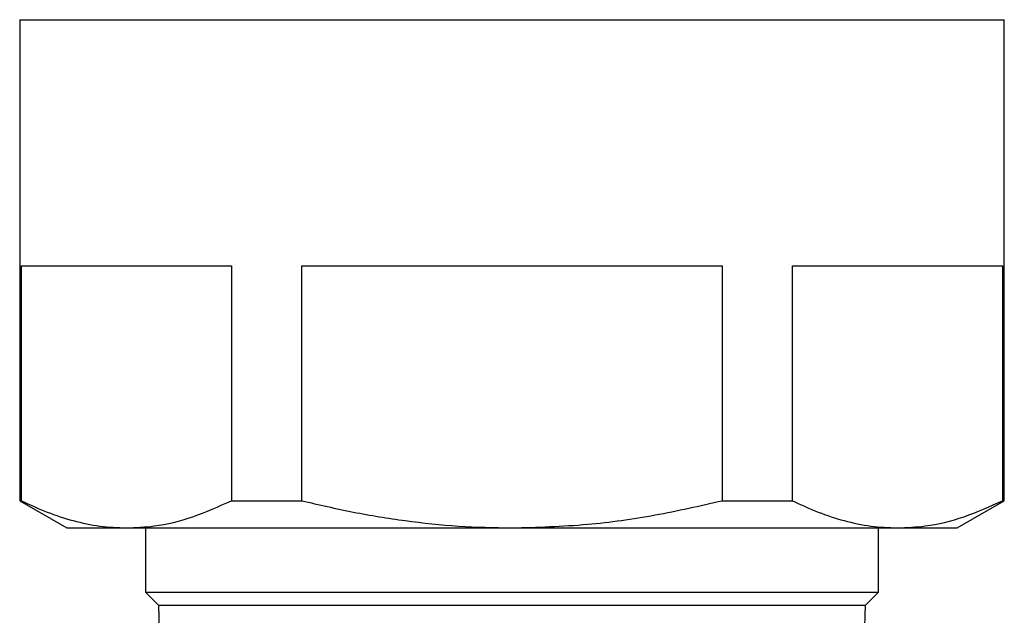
# Model space of a CAD drawing. Header units: millimetres. Extents: x 56 to 624, y -436 to 314.
# Tile 11 of 22: x 198 to 216, y 24 to 35. Entities that reach past the tile are written whole.
import ezdxf

# ---------------------------------------------------------------- set-up
doc = ezdxf.new("R2010")
doc.units = ezdxf.units.MM

msp = doc.modelspace()

# ---------------------------------------------------------------- linework, layer by layer
at = {"color": 7, "linetype": 'Continuous', "lineweight": 25}
for p, q in [((197.681, 34.999), (197.681, 25.819)), ((197.681, 34.999), (216.481, 34.999)), ((216.481, 25.819), (216.481, 34.999)), ((197.713, 30.299), (201.726, 30.299)), ((197.713, 25.819), (197.713, 30.299)), ((201.726, 30.299), (201.726, 25.819)), ((203.067, 30.299), (211.094, 30.299)), ((203.067, 25.819), (203.067, 30.299)), ((211.094, 30.299), (211.094, 25.819)), ((212.435, 30.299), (216.449, 30.299)), ((212.435, 25.819), (212.435, 30.299)), ((216.449, 30.299), (216.449, 25.819)), ((197.681, 25.819), (198.581, 25.299)), ((197.681, 25.819), (197.713, 25.819)), ((201.726, 25.819), (203.067, 25.819)), ((211.094, 25.819), (212.435, 25.819)), ((215.581, 25.299), (216.481, 25.819)), ((216.449, 25.819), (216.481, 25.819)), ((198.581, 25.299), (199.719, 25.299)), ((199.719, 25.299), (207.081, 25.299)), ((200.081, 25.299), (200.081, 24.074)), ((207.081, 25.299), (214.442, 25.299)), ((214.081, 24.074), (214.081, 25.299)), ((214.442, 25.299), (215.581, 25.299)), ((200.081, 24.074), (200.33, 23.825)), ((200.081, 24.074), (214.081, 24.074)), ((213.832, 23.825), (214.081, 24.074)), ((200.33, 23.825), (200.345, 23.349)), ((200.33, 23.825), (213.832, 23.825)), ((213.805, 22.985), (213.832, 23.825))]:
    msp.add_line(p, q, dxfattribs=at)
for points, knots in [([(197.713, 25.819), (197.876, 25.743), (198.203, 25.591), (198.703, 25.429), (199.209, 25.32), (199.549, 25.306), (199.719, 25.299)], [0, 0, 0, 0, 0.248265, 0.496496, 0.748259, 1, 1, 1, 1]), ([(199.719, 25.299), (199.896, 25.307), (200.321, 25.326), (200.993, 25.49), (201.481, 25.709), (201.726, 25.819)], [0, 0, 0, 0, 0.260399, 0.628764, 1, 1, 1, 1]), ([(203.067, 25.819), (203.394, 25.743), (204.048, 25.591), (205.047, 25.429), (206.059, 25.32), (206.74, 25.306), (207.081, 25.299)], [0, 0, 0, 0, 0.248265, 0.496496, 0.748259, 1, 1, 1, 1]), ([(207.081, 25.299), (207.562, 25.313), (208.477, 25.34), (209.819, 25.529), (210.668, 25.722), (211.094, 25.819)], [0, 0, 0, 0, 0.355774, 0.676984, 1, 1, 1, 1]), ([(212.435, 25.819), (212.599, 25.743), (212.926, 25.591), (213.425, 25.429), (213.931, 25.32), (214.272, 25.306), (214.442, 25.299)], [0, 0, 0, 0, 0.248265, 0.496496, 0.748259, 1, 1, 1, 1]), ([(214.442, 25.299), (214.618, 25.307), (215.043, 25.326), (215.716, 25.49), (216.204, 25.709), (216.449, 25.819)], [0, 0, 0, 0, 0.260399, 0.628764, 1, 1, 1, 1])]:
    msp.add_open_spline(points, degree=3, knots=knots, dxfattribs=at)

doc.saveas('drawing.dxf')
